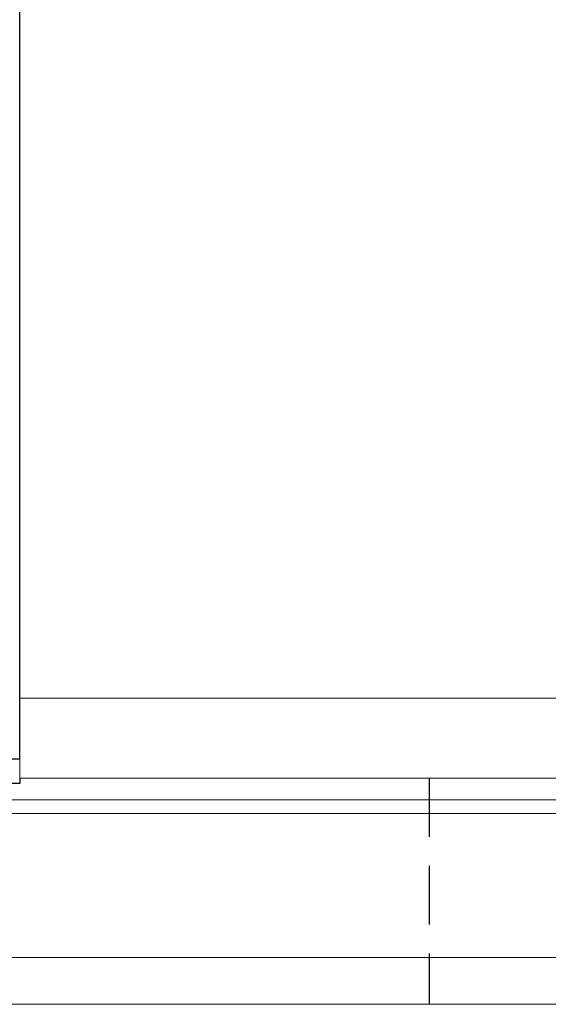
# Model space of a CAD drawing. Header units: millimetres. Extents: x 10 to 313, y 334 to 446.
# Tile 4 of 56: x 185 to 199, y 353 to 378. Entities that reach past the tile are written whole.
import ezdxf

# ---------------------------------------------------------------- set-up
doc = ezdxf.new("R2010")
doc.units = ezdxf.units.MM
doc.linetypes.add('DASHED', pattern=[0.75, 0.5, -0.25])
for name, color, linetype in [('2', 7, 'Continuous'), ('HID', 2, 'DASHED'), ('OUT', 3, 'Continuous')]:
    doc.layers.add(name, color=color, linetype=linetype)

msp = doc.modelspace()

# ---------------------------------------------------------------- linework, layer by layer
at = {"layer": '2', "color": 0, "linetype": 'Continuous'}
for p, q in [((185.196, 358.842), (185.196, 384.842)), ((176.896, 358.842), (185.196, 358.842)), ((185.197, 358.206), (176.896, 358.206)), ((185.197, 358.206), (176.896, 358.206)), ((185.196, 358.342), (185.196, 358.206))]:
    msp.add_line(p, q, dxfattribs=at)
at = {"layer": 'HID', "color": 0, "ltscale": 3}
msp.add_line((195.696, 358.342), (195.696, 352.542), dxfattribs=at)
at = {"layer": 'OUT', "color": 0, "linetype": 'Continuous', "lineweight": 15}
for p, q in [((185.196, 360.392), (185.196, 387.542)), ((273.196, 360.392), (185.196, 360.392)), ((185.196, 358.342), (185.196, 360.392)), ((273.196, 358.342), (185.196, 358.342)), ((313.432, 357.788), (157.124, 357.788)), ((285.196, 357.434), (157.069, 357.434)), ((313.432, 353.742), (155.947, 353.742)), ((285.196, 352.542), (119.196, 352.542))]:
    msp.add_line(p, q, dxfattribs=at)

doc.saveas('drawing.dxf')
